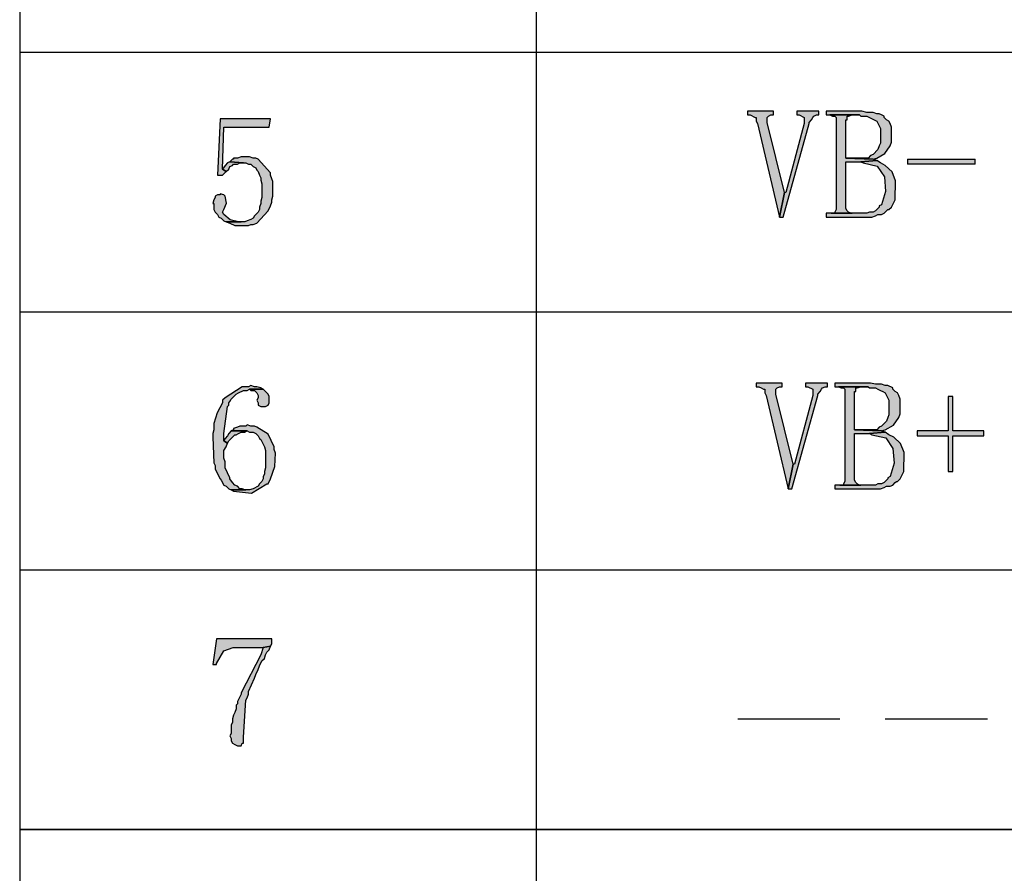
# Model space of a CAD drawing. Header units: millimetres. Extents: x 31236 to 33897, y 9912 to 10933.
# Tile 18 of 47: x 32380 to 32401, y 10104 to 10123. Entities that reach past the tile are written whole.
import ezdxf

# ---------------------------------------------------------------- set-up
doc = ezdxf.new("R2010")
doc.units = ezdxf.units.MM
doc.layers.add('Z_entity', color=7, linetype='Continuous')

msp = doc.modelspace()

# ---------------------------------------------------------------- hatches: boundary and pattern name
at = {"layer": 'Z_entity'}
for points in [[(32385.257, 10120.732), (32384.172, 10120.732), (32384.119, 10119.514), (32384.225, 10119.514), (32384.304, 10119.594), (32384.225, 10119.647), (32384.251, 10120.547), (32385.231, 10120.547)], [(32396.086, 10120.891), (32395.53, 10120.891), (32395.53, 10120.812), (32395.583, 10120.812), (32395.689, 10120.759), (32395.715, 10120.759), (32395.715, 10120.679), (32395.741, 10120.626), (32396.218, 10118.614), (32396.324, 10119.144), (32395.953, 10120.653), (32395.953, 10120.759), (32395.98, 10120.785), (32396.033, 10120.812), (32396.086, 10120.812)], [(32397.065, 10120.891), (32396.589, 10120.891), (32396.589, 10120.812), (32396.642, 10120.812), (32396.748, 10120.759), (32396.748, 10120.626), (32396.35, 10119.144), (32396.324, 10119.144), (32396.218, 10118.614), (32396.297, 10118.614), (32396.853, 10120.626), (32396.853, 10120.653), (32396.906, 10120.706), (32396.933, 10120.759), (32396.959, 10120.785), (32397.012, 10120.812), (32397.065, 10120.812)], [(32397.992, 10120.891), (32397.224, 10120.891), (32397.224, 10120.812), (32397.939, 10120.812), (32397.965, 10120.785), (32398.098, 10120.785), (32398.31, 10120.679), (32398.389, 10120.52), (32398.389, 10120.203), (32398.362, 10120.15), (32398.336, 10120.07), (32398.23, 10119.964), (32398.177, 10119.938), (32398.124, 10119.885), (32397.648, 10119.885), (32398.23, 10119.859), (32398.31, 10119.885), (32398.488, 10119.981), (32398.601, 10120.15), (32398.627, 10120.229), (32398.627, 10120.547), (32398.601, 10120.626), (32398.574, 10120.679), (32398.521, 10120.706), (32398.468, 10120.759), (32398.468, 10120.785), (32398.415, 10120.812), (32398.362, 10120.838), (32398.31, 10120.838), (32398.23, 10120.865), (32398.098, 10120.865)], [(32397.303, 10120.812), (32397.356, 10120.785), (32397.409, 10120.785), (32397.436, 10120.759), (32397.436, 10118.773), (32397.409, 10118.72), (32397.409, 10118.694), (32397.33, 10118.694), (32397.78, 10118.694), (32397.754, 10118.694), (32397.701, 10118.72), (32397.674, 10118.747), (32397.648, 10118.8), (32397.648, 10119.806), (32397.965, 10119.806), (32398.31, 10119.832), (32398.23, 10119.859), (32397.648, 10119.885), (32397.648, 10120.706), (32397.674, 10120.706), (32397.674, 10120.785), (32397.701, 10120.785), (32397.78, 10120.812), (32397.939, 10120.812)], [(32384.728, 10119.912), (32384.622, 10119.912), (32384.543, 10119.885), (32384.463, 10119.885), (32384.463, 10119.859), (32384.437, 10119.859), (32384.384, 10119.806), (32384.675, 10119.779), (32384.728, 10119.779), (32384.781, 10119.753), (32384.834, 10119.753), (32384.887, 10119.7), (32384.94, 10119.673), (32384.966, 10119.62), (32384.993, 10119.594), (32385.019, 10119.514), (32385.046, 10119.461), (32385.046, 10119.408), (32385.072, 10119.329), (32385.072, 10119.038), (32385.046, 10118.958), (32385.046, 10118.905), (32385.019, 10118.826), (32385.019, 10118.773), (32384.993, 10118.72), (32384.913, 10118.641), (32384.887, 10118.588), (32384.834, 10118.561), (32384.754, 10118.535), (32384.701, 10118.508), (32384.304, 10118.508), (32384.384, 10118.482), (32384.49, 10118.429), (32384.781, 10118.429), (32384.834, 10118.455), (32384.887, 10118.455), (32384.966, 10118.482), (32385.204, 10118.747), (32385.257, 10118.853), (32385.284, 10118.932), (32385.284, 10118.985), (32385.31, 10119.064), (32385.31, 10119.382), (32385.284, 10119.435), (32385.257, 10119.514), (32385.257, 10119.567), (32384.993, 10119.859), (32384.94, 10119.885), (32384.887, 10119.885), (32384.807, 10119.912)], [(32384.384, 10119.806), (32384.331, 10119.779), (32384.278, 10119.726), (32384.225, 10119.647), (32384.304, 10119.594), (32384.357, 10119.647), (32384.384, 10119.7), (32384.437, 10119.726), (32384.463, 10119.753), (32384.543, 10119.753), (32384.595, 10119.779), (32384.675, 10119.779)], [(32398.31, 10119.832), (32397.965, 10119.806), (32398.018, 10119.779), (32398.318, 10119.713), (32398.474, 10119.477), (32398.501, 10119.167), (32398.415, 10118.879), (32398.362, 10118.853), (32398.362, 10118.826), (32398.283, 10118.747), (32398.23, 10118.72), (32398.151, 10118.72), (32398.098, 10118.694), (32397.224, 10118.694), (32397.224, 10118.614), (32398.204, 10118.614), (32398.283, 10118.641), (32398.336, 10118.667), (32398.415, 10118.667), (32398.468, 10118.694), (32398.548, 10118.773), (32398.574, 10118.773), (32398.627, 10118.826), (32398.707, 10118.985), (32398.717, 10119.397), (32398.639, 10119.59), (32398.495, 10119.726), (32398.442, 10119.753), (32398.389, 10119.779)], [(32400.428, 10119.753), (32400.428, 10119.859), (32398.971, 10119.859), (32398.971, 10119.753)], [(32384.172, 10119.117), (32384.172, 10119.091), (32384.119, 10119.091), (32384.066, 10119.064), (32384.066, 10119.038), (32384.04, 10118.985), (32384.013, 10118.905), (32384.04, 10118.905), (32384.04, 10118.773), (32384.066, 10118.72), (32384.119, 10118.667), (32384.145, 10118.614), (32384.198, 10118.588), (32384.251, 10118.535), (32384.304, 10118.508), (32384.622, 10118.508), (32384.569, 10118.508), (32384.387, 10118.554), (32384.251, 10118.667), (32384.225, 10118.72), (32384.251, 10118.773), (32384.308, 10118.915), (32384.278, 10119.064), (32384.251, 10119.091)], [(32396.271, 10115.04), (32395.715, 10115.04), (32395.715, 10114.961), (32395.768, 10114.961), (32395.821, 10114.934), (32395.874, 10114.908), (32395.9, 10114.908), (32395.9, 10114.828), (32395.927, 10114.775), (32396.403, 10112.763), (32396.509, 10113.293), (32396.139, 10114.802), (32396.139, 10114.908), (32396.165, 10114.934), (32396.218, 10114.961), (32396.271, 10114.961)], [(32397.251, 10115.04), (32396.774, 10115.04), (32396.774, 10114.961), (32396.827, 10114.961), (32396.933, 10114.908), (32396.933, 10114.775), (32396.536, 10113.293), (32396.509, 10113.293), (32396.403, 10112.763), (32396.483, 10112.763), (32397.039, 10114.775), (32397.039, 10114.802), (32397.092, 10114.855), (32397.118, 10114.908), (32397.145, 10114.934), (32397.198, 10114.961), (32397.251, 10114.961)], [(32398.177, 10115.04), (32397.409, 10115.04), (32397.409, 10114.961), (32398.124, 10114.961), (32398.151, 10114.934), (32398.283, 10114.934), (32398.336, 10114.908), (32398.389, 10114.881), (32398.442, 10114.855), (32398.495, 10114.828), (32398.574, 10114.669), (32398.574, 10114.352), (32398.548, 10114.299), (32398.521, 10114.219), (32398.442, 10114.14), (32398.415, 10114.113), (32398.362, 10114.087), (32398.31, 10114.034), (32397.833, 10114.034), (32398.415, 10114.008), (32398.495, 10114.034), (32398.674, 10114.13), (32398.786, 10114.299), (32398.813, 10114.378), (32398.813, 10114.696), (32398.786, 10114.775), (32398.76, 10114.828), (32398.707, 10114.855), (32398.654, 10114.908), (32398.654, 10114.934), (32398.548, 10114.987), (32398.495, 10114.987), (32398.415, 10115.014), (32398.283, 10115.014)], [(32384.834, 10114.987), (32384.781, 10114.961), (32384.648, 10114.961), (32384.278, 10114.722), (32384.225, 10114.669), (32384.225, 10114.617), (32384.111, 10114.396), (32384.04, 10114.166), (32384.04, 10114.034), (32384.013, 10113.955), (32384.013, 10113.875), (32384.04, 10113.319), (32384.066, 10113.266), (32384.066, 10113.187), (32384.172, 10112.975), (32384.198, 10112.949), (32384.251, 10112.843), (32384.304, 10112.816), (32384.357, 10112.763), (32384.41, 10112.737), (32384.728, 10112.737), (32384.701, 10112.737), (32384.648, 10112.763), (32384.595, 10112.763), (32384.543, 10112.816), (32384.49, 10112.843), (32384.437, 10112.896), (32384.384, 10112.975), (32384.384, 10113.002), (32384.278, 10113.213), (32384.278, 10113.346), (32384.251, 10113.425), (32384.251, 10113.584), (32384.304, 10113.663), (32384.331, 10113.743), (32384.251, 10113.796), (32384.251, 10113.955), (32384.331, 10114.537), (32384.357, 10114.564), (32384.357, 10114.617), (32384.384, 10114.643), (32384.41, 10114.696), (32384.516, 10114.802), (32384.569, 10114.828), (32384.675, 10114.881), (32384.754, 10114.881), (32384.807, 10114.908), (32385.099, 10114.908), (32385.046, 10114.934), (32384.966, 10114.961), (32384.913, 10114.961)], [(32385.099, 10114.908), (32384.807, 10114.908), (32384.834, 10114.881), (32384.913, 10114.881), (32384.966, 10114.828), (32384.993, 10114.775), (32384.993, 10114.722), (32384.966, 10114.669), (32384.993, 10114.617), (32384.993, 10114.564), (32385.046, 10114.537), (32385.151, 10114.537), (32385.204, 10114.564), (32385.231, 10114.617), (32385.231, 10114.749), (32385.204, 10114.802), (32385.125, 10114.881)], [(32397.489, 10114.961), (32397.542, 10114.934), (32397.595, 10114.934), (32397.621, 10114.908), (32397.621, 10112.922), (32397.595, 10112.869), (32397.595, 10112.843), (32397.515, 10112.843), (32397.965, 10112.843), (32397.939, 10112.843), (32397.886, 10112.869), (32397.859, 10112.896), (32397.833, 10112.949), (32397.833, 10113.955), (32398.151, 10113.955), (32398.495, 10113.981), (32398.415, 10114.008), (32397.833, 10114.034), (32397.833, 10114.855), (32397.859, 10114.855), (32397.859, 10114.934), (32397.886, 10114.934), (32397.965, 10114.961), (32398.124, 10114.961)], [(32399.951, 10114.749), (32399.845, 10114.749), (32399.845, 10114.008), (32399.183, 10114.008), (32399.183, 10113.902), (32399.845, 10113.902), (32399.845, 10113.134), (32399.951, 10113.134), (32399.951, 10113.902), (32400.613, 10113.902), (32400.613, 10114.008), (32399.951, 10114.008)], [(32384.41, 10114.008), (32384.357, 10113.955), (32384.331, 10113.902), (32384.278, 10113.849), (32384.251, 10113.796), (32384.331, 10113.743), (32384.357, 10113.796), (32384.49, 10113.928), (32384.516, 10113.928), (32384.569, 10113.955), (32384.622, 10113.981), (32384.701, 10113.981), (32384.754, 10114.008)], [(32384.754, 10114.14), (32384.728, 10114.113), (32384.595, 10114.113), (32384.543, 10114.087), (32384.463, 10114.061), (32384.463, 10114.034), (32384.41, 10114.008), (32384.754, 10114.008), (32384.807, 10113.981), (32384.887, 10113.981), (32384.94, 10113.955), (32384.993, 10113.902), (32385.019, 10113.849), (32385.046, 10113.822), (32385.125, 10113.663), (32385.151, 10113.584), (32385.151, 10113.213), (32385.125, 10113.134), (32385.125, 10113.081), (32385.099, 10113.028), (32385.099, 10112.975), (32385.072, 10112.922), (32385.046, 10112.896), (32385.019, 10112.869), (32384.993, 10112.816), (32384.887, 10112.763), (32384.807, 10112.737), (32384.41, 10112.737), (32384.463, 10112.71), (32384.846, 10112.668), (32385.178, 10112.869), (32385.204, 10112.869), (32385.257, 10112.975), (32385.352, 10113.243), (32385.363, 10113.531), (32385.337, 10113.61), (32385.337, 10113.663), (32385.209, 10113.941), (32384.966, 10114.087), (32384.913, 10114.113), (32384.834, 10114.113)], [(32398.495, 10113.981), (32398.151, 10113.955), (32398.204, 10113.928), (32398.504, 10113.862), (32398.659, 10113.627), (32398.686, 10113.316), (32398.601, 10113.028), (32398.548, 10113.002), (32398.548, 10112.975), (32398.468, 10112.896), (32398.415, 10112.869), (32398.336, 10112.869), (32398.283, 10112.843), (32397.409, 10112.843), (32397.409, 10112.763), (32398.389, 10112.763), (32398.468, 10112.79), (32398.521, 10112.816), (32398.601, 10112.816), (32398.654, 10112.843), (32398.707, 10112.896), (32398.733, 10112.922), (32398.76, 10112.922), (32398.813, 10112.975), (32398.892, 10113.134), (32398.902, 10113.546), (32398.824, 10113.739), (32398.68, 10113.875), (32398.574, 10113.928)], [(32385.284, 10109.533), (32384.092, 10109.533), (32384.013, 10108.977), (32384.092, 10108.977), (32384.092, 10109.004), (32384.254, 10109.271), (32384.454, 10109.345), (32385.099, 10109.348), (32385.257, 10109.374), (32385.284, 10109.427)], [(32385.257, 10109.374), (32385.099, 10109.348), (32385.046, 10109.189), (32384.622, 10108.368), (32384.622, 10108.342), (32384.543, 10108.183), (32384.543, 10108.13), (32384.516, 10108.104), (32384.516, 10108.024), (32384.49, 10107.945), (32384.463, 10107.892), (32384.437, 10107.812), (32384.437, 10107.733), (32384.41, 10107.68), (32384.41, 10107.495), (32384.384, 10107.442), (32384.41, 10107.389), (32384.41, 10107.336), (32384.437, 10107.283), (32384.49, 10107.256), (32384.543, 10107.23), (32384.622, 10107.23), (32384.648, 10107.283), (32384.675, 10107.283), (32384.675, 10107.415), (32384.728, 10108.21), (32384.754, 10108.263), (32384.781, 10108.342), (32384.781, 10108.395), (32384.913, 10108.686), (32384.94, 10108.766), (32384.993, 10108.871), (32385.019, 10108.951), (32385.072, 10109.057), (32385.125, 10109.11), (32385.151, 10109.189), (32385.178, 10109.242), (32385.231, 10109.295)]]:
    msp.add_hatch(color=7, dxfattribs=at).paths.add_polyline_path(points)

# ---------------------------------------------------------------- linework, layer by layer
at = {"layer": 'Z_entity', "color": 7}
for p, q in [((32379.856, 10153.164), (32379.856, 10085.123)), ((32390.976, 10153.164), (32390.976, 10085.123)), ((32379.856, 10122.162), (32415.174, 10122.162)), ((32384.172, 10120.732), (32384.119, 10119.514)), ((32385.257, 10120.732), (32384.172, 10120.732)), ((32385.231, 10120.547), (32385.257, 10120.732)), ((32396.086, 10120.891), (32395.53, 10120.891)), ((32395.53, 10120.891), (32395.53, 10120.812)), ((32395.53, 10120.812), (32395.583, 10120.812)), ((32395.583, 10120.812), (32395.689, 10120.759)), ((32395.689, 10120.759), (32395.715, 10120.759)), ((32395.715, 10120.759), (32395.715, 10120.679)), ((32395.953, 10120.759), (32395.98, 10120.785)), ((32395.953, 10120.653), (32395.953, 10120.759)), ((32395.98, 10120.785), (32396.033, 10120.812)), ((32396.033, 10120.812), (32396.086, 10120.812)), ((32396.086, 10120.812), (32396.086, 10120.891)), ((32397.065, 10120.891), (32396.589, 10120.891)), ((32396.589, 10120.891), (32396.589, 10120.812)), ((32396.589, 10120.812), (32396.642, 10120.812)), ((32396.642, 10120.812), (32396.748, 10120.759)), ((32396.748, 10120.759), (32396.748, 10120.626)), ((32396.906, 10120.706), (32396.933, 10120.759)), ((32396.933, 10120.759), (32396.959, 10120.785)), ((32396.959, 10120.785), (32397.012, 10120.812)), ((32397.012, 10120.812), (32397.065, 10120.812)), ((32397.065, 10120.812), (32397.065, 10120.891)), ((32397.992, 10120.891), (32397.224, 10120.891)), ((32397.224, 10120.891), (32397.224, 10120.812)), ((32397.224, 10120.812), (32397.939, 10120.812)), ((32397.303, 10120.812), (32397.356, 10120.785)), ((32397.939, 10120.812), (32397.303, 10120.812)), ((32397.356, 10120.785), (32397.409, 10120.785)), ((32397.409, 10120.785), (32397.436, 10120.759)), ((32397.436, 10120.759), (32397.436, 10118.773)), ((32397.674, 10120.706), (32397.674, 10120.785)), ((32397.674, 10120.785), (32397.701, 10120.785)), ((32397.701, 10120.785), (32397.78, 10120.812)), ((32397.78, 10120.812), (32397.939, 10120.812)), ((32397.939, 10120.812), (32397.965, 10120.785)), ((32397.965, 10120.785), (32398.098, 10120.785)), ((32398.098, 10120.865), (32397.992, 10120.891)), ((32398.23, 10120.865), (32398.098, 10120.865)), ((32398.098, 10120.785), (32398.31, 10120.679)), ((32398.31, 10120.838), (32398.23, 10120.865)), ((32398.362, 10120.838), (32398.31, 10120.838)), ((32398.415, 10120.812), (32398.362, 10120.838)), ((32398.468, 10120.785), (32398.415, 10120.812)), ((32398.468, 10120.759), (32398.468, 10120.785)), ((32398.521, 10120.706), (32398.468, 10120.759)), ((32384.225, 10119.647), (32384.251, 10120.547)), ((32384.251, 10120.547), (32385.231, 10120.547)), ((32395.715, 10120.679), (32395.741, 10120.626)), ((32395.741, 10120.626), (32396.218, 10118.614)), ((32396.324, 10119.144), (32395.953, 10120.653)), ((32396.297, 10118.614), (32396.853, 10120.626)), ((32396.748, 10120.626), (32396.35, 10119.144)), ((32396.853, 10120.653), (32396.906, 10120.706)), ((32396.853, 10120.626), (32396.853, 10120.653)), ((32397.648, 10119.885), (32397.648, 10120.706)), ((32397.648, 10120.706), (32397.674, 10120.706)), ((32398.31, 10120.679), (32398.389, 10120.52)), ((32398.389, 10120.52), (32398.389, 10120.203)), ((32398.574, 10120.679), (32398.521, 10120.706)), ((32398.601, 10120.626), (32398.574, 10120.679)), ((32398.627, 10120.547), (32398.601, 10120.626)), ((32398.627, 10120.229), (32398.627, 10120.547)), ((32398.362, 10120.15), (32398.336, 10120.07)), ((32398.389, 10120.203), (32398.362, 10120.15)), ((32398.488, 10119.981), (32398.601, 10120.15)), ((32398.601, 10120.15), (32398.627, 10120.229)), ((32384.543, 10119.885), (32384.463, 10119.885)), ((32384.463, 10119.885), (32384.463, 10119.859)), ((32384.622, 10119.912), (32384.543, 10119.885)), ((32384.728, 10119.912), (32384.622, 10119.912)), ((32384.807, 10119.912), (32384.728, 10119.912)), ((32384.887, 10119.885), (32384.807, 10119.912)), ((32384.94, 10119.885), (32384.887, 10119.885)), ((32384.993, 10119.859), (32384.94, 10119.885)), ((32398.124, 10119.885), (32397.648, 10119.885)), ((32397.648, 10119.885), (32398.23, 10119.859)), ((32398.23, 10119.859), (32397.648, 10119.885)), ((32398.177, 10119.938), (32398.124, 10119.885)), ((32398.23, 10119.964), (32398.177, 10119.938)), ((32398.336, 10120.07), (32398.23, 10119.964)), ((32398.23, 10119.859), (32398.31, 10119.885)), ((32398.31, 10119.885), (32398.488, 10119.981)), ((32384.278, 10119.726), (32384.225, 10119.647)), ((32384.331, 10119.779), (32384.278, 10119.726)), ((32384.384, 10119.806), (32384.331, 10119.779)), ((32384.357, 10119.647), (32384.384, 10119.7)), ((32384.437, 10119.859), (32384.384, 10119.806)), ((32384.384, 10119.806), (32384.675, 10119.779)), ((32384.675, 10119.779), (32384.384, 10119.806)), ((32384.384, 10119.7), (32384.437, 10119.726)), ((32384.463, 10119.859), (32384.437, 10119.859)), ((32384.437, 10119.726), (32384.463, 10119.753)), ((32384.463, 10119.753), (32384.543, 10119.753)), ((32384.543, 10119.753), (32384.595, 10119.779)), ((32384.595, 10119.779), (32384.675, 10119.779)), ((32384.675, 10119.779), (32384.728, 10119.779)), ((32384.728, 10119.779), (32384.781, 10119.753)), ((32384.781, 10119.753), (32384.834, 10119.753)), ((32384.834, 10119.753), (32384.887, 10119.7)), ((32384.887, 10119.7), (32384.94, 10119.673)), ((32384.94, 10119.673), (32384.966, 10119.62)), ((32385.257, 10119.567), (32384.993, 10119.859)), ((32397.648, 10118.8), (32397.648, 10119.806)), ((32397.648, 10119.806), (32397.965, 10119.806)), ((32397.965, 10119.806), (32398.31, 10119.832)), ((32398.31, 10119.832), (32397.965, 10119.806)), ((32397.965, 10119.806), (32398.018, 10119.779)), ((32398.018, 10119.779), (32398.318, 10119.713)), ((32398.31, 10119.832), (32398.23, 10119.859)), ((32398.389, 10119.779), (32398.31, 10119.832)), ((32398.318, 10119.713), (32398.474, 10119.477)), ((32398.442, 10119.753), (32398.389, 10119.779)), ((32398.495, 10119.726), (32398.442, 10119.753)), ((32398.639, 10119.59), (32398.495, 10119.726)), ((32398.971, 10119.859), (32400.428, 10119.859)), ((32398.971, 10119.859), (32398.971, 10119.753)), ((32400.428, 10119.753), (32398.971, 10119.753)), ((32400.428, 10119.753), (32400.428, 10119.859)), ((32384.119, 10119.514), (32384.225, 10119.514)), ((32384.304, 10119.594), (32384.225, 10119.647)), ((32384.225, 10119.647), (32384.304, 10119.594)), ((32384.225, 10119.514), (32384.304, 10119.594)), ((32384.304, 10119.594), (32384.357, 10119.647)), ((32384.966, 10119.62), (32384.993, 10119.594)), ((32384.993, 10119.594), (32385.019, 10119.514)), ((32385.019, 10119.514), (32385.046, 10119.461)), ((32385.046, 10119.461), (32385.046, 10119.408)), ((32385.257, 10119.514), (32385.257, 10119.567)), ((32385.284, 10119.435), (32385.257, 10119.514)), ((32398.474, 10119.477), (32398.501, 10119.167)), ((32398.717, 10119.397), (32398.639, 10119.59)), ((32385.046, 10119.408), (32385.072, 10119.329)), ((32385.072, 10119.329), (32385.072, 10119.038)), ((32385.31, 10119.382), (32385.284, 10119.435)), ((32385.31, 10119.064), (32385.31, 10119.382)), ((32398.707, 10118.985), (32398.717, 10119.397)), ((32384.066, 10119.038), (32384.04, 10118.985)), ((32384.119, 10119.091), (32384.066, 10119.064)), ((32384.066, 10119.064), (32384.066, 10119.038)), ((32384.172, 10119.091), (32384.119, 10119.091)), ((32384.172, 10119.117), (32384.172, 10119.091)), ((32384.251, 10119.091), (32384.172, 10119.117)), ((32384.278, 10119.064), (32384.251, 10119.091)), ((32384.308, 10118.915), (32384.278, 10119.064)), ((32385.072, 10119.038), (32385.046, 10118.958)), ((32385.284, 10118.985), (32385.31, 10119.064)), ((32396.324, 10119.144), (32396.218, 10118.614)), ((32396.218, 10118.614), (32396.324, 10119.144)), ((32396.35, 10119.144), (32396.324, 10119.144)), ((32398.501, 10119.167), (32398.415, 10118.879)), ((32384.04, 10118.985), (32384.013, 10118.905)), ((32384.013, 10118.905), (32384.04, 10118.905)), ((32384.04, 10118.905), (32384.04, 10118.773)), ((32384.251, 10118.773), (32384.308, 10118.915)), ((32385.046, 10118.905), (32385.019, 10118.826)), ((32385.019, 10118.826), (32385.019, 10118.773)), ((32385.046, 10118.958), (32385.046, 10118.905)), ((32385.204, 10118.747), (32385.257, 10118.853)), ((32385.257, 10118.853), (32385.284, 10118.932)), ((32385.284, 10118.932), (32385.284, 10118.985)), ((32398.362, 10118.826), (32398.283, 10118.747)), ((32398.415, 10118.879), (32398.362, 10118.853)), ((32398.362, 10118.853), (32398.362, 10118.826)), ((32398.574, 10118.773), (32398.627, 10118.826)), ((32398.627, 10118.826), (32398.707, 10118.985)), ((32384.04, 10118.773), (32384.066, 10118.72)), ((32384.066, 10118.72), (32384.119, 10118.667)), ((32384.119, 10118.667), (32384.145, 10118.614)), ((32384.145, 10118.614), (32384.198, 10118.588)), ((32384.225, 10118.72), (32384.251, 10118.773)), ((32384.251, 10118.667), (32384.225, 10118.72)), ((32384.387, 10118.554), (32384.251, 10118.667)), ((32384.913, 10118.641), (32384.887, 10118.588)), ((32384.993, 10118.72), (32384.913, 10118.641)), ((32384.966, 10118.482), (32385.204, 10118.747)), ((32385.019, 10118.773), (32384.993, 10118.72)), ((32396.218, 10118.614), (32396.297, 10118.614)), ((32398.098, 10118.694), (32397.224, 10118.694)), ((32397.224, 10118.694), (32397.224, 10118.614)), ((32397.224, 10118.614), (32398.204, 10118.614)), ((32397.409, 10118.694), (32397.33, 10118.694)), ((32397.33, 10118.694), (32397.78, 10118.694)), ((32397.436, 10118.773), (32397.409, 10118.72)), ((32397.409, 10118.72), (32397.409, 10118.694)), ((32397.674, 10118.747), (32397.648, 10118.8)), ((32397.701, 10118.72), (32397.674, 10118.747)), ((32397.754, 10118.694), (32397.701, 10118.72)), ((32397.78, 10118.694), (32397.754, 10118.694)), ((32398.151, 10118.72), (32398.098, 10118.694)), ((32398.23, 10118.72), (32398.151, 10118.72)), ((32398.204, 10118.614), (32398.283, 10118.641)), ((32398.283, 10118.747), (32398.23, 10118.72)), ((32398.283, 10118.641), (32398.336, 10118.667)), ((32398.336, 10118.667), (32398.415, 10118.667)), ((32398.415, 10118.667), (32398.468, 10118.694)), ((32398.468, 10118.694), (32398.548, 10118.773)), ((32398.548, 10118.773), (32398.574, 10118.773)), ((32384.198, 10118.588), (32384.251, 10118.535)), ((32384.251, 10118.535), (32384.304, 10118.508)), ((32384.701, 10118.508), (32384.304, 10118.508)), ((32384.304, 10118.508), (32384.384, 10118.482)), ((32384.304, 10118.508), (32384.622, 10118.508)), ((32384.384, 10118.482), (32384.49, 10118.429)), ((32384.569, 10118.508), (32384.387, 10118.554)), ((32384.49, 10118.429), (32384.781, 10118.429)), ((32384.622, 10118.508), (32384.569, 10118.508)), ((32384.754, 10118.535), (32384.701, 10118.508)), ((32384.834, 10118.561), (32384.754, 10118.535)), ((32384.781, 10118.429), (32384.834, 10118.455)), ((32384.887, 10118.588), (32384.834, 10118.561)), ((32384.834, 10118.455), (32384.887, 10118.455)), ((32384.887, 10118.455), (32384.966, 10118.482)), ((32379.856, 10116.576), (32415.174, 10116.576)), ((32396.271, 10115.04), (32395.715, 10115.04)), ((32395.715, 10115.04), (32395.715, 10114.961)), ((32396.271, 10114.961), (32396.271, 10115.04)), ((32397.251, 10115.04), (32396.774, 10115.04)), ((32396.774, 10115.04), (32396.774, 10114.961)), ((32397.251, 10114.961), (32397.251, 10115.04)), ((32398.177, 10115.04), (32397.409, 10115.04)), ((32397.409, 10115.04), (32397.409, 10114.961)), ((32398.283, 10115.014), (32398.177, 10115.04)), ((32398.415, 10115.014), (32398.283, 10115.014)), ((32398.495, 10114.987), (32398.415, 10115.014)), ((32384.648, 10114.961), (32384.278, 10114.722)), ((32384.41, 10114.696), (32384.516, 10114.802)), ((32384.516, 10114.802), (32384.569, 10114.828)), ((32384.569, 10114.828), (32384.675, 10114.881)), ((32384.781, 10114.961), (32384.648, 10114.961)), ((32384.675, 10114.881), (32384.754, 10114.881)), ((32384.754, 10114.881), (32384.807, 10114.908)), ((32384.834, 10114.987), (32384.781, 10114.961)), ((32384.807, 10114.908), (32385.099, 10114.908)), ((32385.099, 10114.908), (32384.807, 10114.908)), ((32384.807, 10114.908), (32384.834, 10114.881)), ((32384.913, 10114.961), (32384.834, 10114.987)), ((32384.834, 10114.881), (32384.913, 10114.881)), ((32384.966, 10114.961), (32384.913, 10114.961)), ((32384.913, 10114.881), (32384.966, 10114.828)), ((32385.046, 10114.934), (32384.966, 10114.961)), ((32384.966, 10114.828), (32384.993, 10114.775)), ((32385.099, 10114.908), (32385.046, 10114.934)), ((32385.125, 10114.881), (32385.099, 10114.908)), ((32385.204, 10114.802), (32385.125, 10114.881)), ((32385.231, 10114.749), (32385.204, 10114.802)), ((32395.715, 10114.961), (32395.768, 10114.961)), ((32395.768, 10114.961), (32395.821, 10114.934)), ((32395.821, 10114.934), (32395.874, 10114.908)), ((32395.874, 10114.908), (32395.9, 10114.908)), ((32395.9, 10114.908), (32395.9, 10114.828)), ((32395.9, 10114.828), (32395.927, 10114.775)), ((32396.139, 10114.908), (32396.165, 10114.934)), ((32396.139, 10114.802), (32396.139, 10114.908)), ((32396.509, 10113.293), (32396.139, 10114.802)), ((32396.165, 10114.934), (32396.218, 10114.961)), ((32396.218, 10114.961), (32396.271, 10114.961)), ((32396.774, 10114.961), (32396.827, 10114.961)), ((32396.827, 10114.961), (32396.933, 10114.908)), ((32396.933, 10114.908), (32396.933, 10114.775)), ((32397.039, 10114.802), (32397.092, 10114.855)), ((32397.039, 10114.775), (32397.039, 10114.802)), ((32397.092, 10114.855), (32397.118, 10114.908)), ((32397.118, 10114.908), (32397.145, 10114.934)), ((32397.145, 10114.934), (32397.198, 10114.961)), ((32397.198, 10114.961), (32397.251, 10114.961)), ((32397.409, 10114.961), (32398.124, 10114.961)), ((32397.489, 10114.961), (32397.542, 10114.934)), ((32398.124, 10114.961), (32397.489, 10114.961)), ((32397.542, 10114.934), (32397.595, 10114.934)), ((32397.595, 10114.934), (32397.621, 10114.908)), ((32397.621, 10114.908), (32397.621, 10112.922)), ((32397.833, 10114.034), (32397.833, 10114.855)), ((32397.833, 10114.855), (32397.859, 10114.855)), ((32397.859, 10114.855), (32397.859, 10114.934)), ((32397.859, 10114.934), (32397.886, 10114.934)), ((32397.886, 10114.934), (32397.965, 10114.961)), ((32397.965, 10114.961), (32398.124, 10114.961)), ((32398.124, 10114.961), (32398.151, 10114.934)), ((32398.151, 10114.934), (32398.283, 10114.934)), ((32398.283, 10114.934), (32398.336, 10114.908)), ((32398.336, 10114.908), (32398.389, 10114.881)), ((32398.389, 10114.881), (32398.442, 10114.855)), ((32398.442, 10114.855), (32398.495, 10114.828)), ((32398.548, 10114.987), (32398.495, 10114.987)), ((32398.495, 10114.828), (32398.574, 10114.669)), ((32398.654, 10114.934), (32398.548, 10114.987)), ((32398.654, 10114.908), (32398.654, 10114.934)), ((32398.707, 10114.855), (32398.654, 10114.908)), ((32398.76, 10114.828), (32398.707, 10114.855)), ((32398.786, 10114.775), (32398.76, 10114.828)), ((32384.225, 10114.617), (32384.111, 10114.396)), ((32384.278, 10114.722), (32384.225, 10114.669)), ((32384.225, 10114.669), (32384.225, 10114.617)), ((32384.357, 10114.617), (32384.384, 10114.643)), ((32384.357, 10114.564), (32384.357, 10114.617)), ((32384.384, 10114.643), (32384.41, 10114.696)), ((32384.993, 10114.722), (32384.966, 10114.669)), ((32384.966, 10114.669), (32384.993, 10114.617)), ((32384.993, 10114.775), (32384.993, 10114.722)), ((32384.993, 10114.617), (32384.993, 10114.564)), ((32385.204, 10114.564), (32385.231, 10114.617)), ((32385.231, 10114.617), (32385.231, 10114.749)), ((32395.927, 10114.775), (32396.403, 10112.763)), ((32396.483, 10112.763), (32397.039, 10114.775)), ((32396.933, 10114.775), (32396.536, 10113.293)), ((32398.574, 10114.669), (32398.574, 10114.352)), ((32398.813, 10114.696), (32398.786, 10114.775)), ((32398.813, 10114.378), (32398.813, 10114.696)), ((32399.951, 10114.749), (32399.845, 10114.749)), ((32399.845, 10114.749), (32399.845, 10114.008)), ((32399.951, 10114.008), (32399.951, 10114.749)), ((32384.111, 10114.396), (32384.04, 10114.166)), ((32384.251, 10113.955), (32384.331, 10114.537)), ((32384.331, 10114.537), (32384.357, 10114.564)), ((32384.993, 10114.564), (32385.046, 10114.537)), ((32385.046, 10114.537), (32385.151, 10114.537)), ((32385.151, 10114.537), (32385.204, 10114.564)), ((32398.786, 10114.299), (32398.813, 10114.378)), ((32384.04, 10114.166), (32384.04, 10114.034)), ((32398.521, 10114.219), (32398.442, 10114.14)), ((32398.548, 10114.299), (32398.521, 10114.219)), ((32398.574, 10114.352), (32398.548, 10114.299)), ((32398.674, 10114.13), (32398.786, 10114.299)), ((32384.04, 10114.034), (32384.013, 10113.955)), ((32384.013, 10113.955), (32384.013, 10113.875)), ((32384.251, 10113.796), (32384.251, 10113.955)), ((32384.357, 10113.955), (32384.331, 10113.902)), ((32384.41, 10114.008), (32384.357, 10113.955)), ((32384.463, 10114.034), (32384.41, 10114.008)), ((32384.41, 10114.008), (32384.754, 10114.008)), ((32384.754, 10114.008), (32384.41, 10114.008)), ((32384.543, 10114.087), (32384.463, 10114.061)), ((32384.463, 10114.061), (32384.463, 10114.034)), ((32384.516, 10113.928), (32384.569, 10113.955)), ((32384.595, 10114.113), (32384.543, 10114.087)), ((32384.569, 10113.955), (32384.622, 10113.981)), ((32384.728, 10114.113), (32384.595, 10114.113)), ((32384.622, 10113.981), (32384.701, 10113.981)), ((32384.701, 10113.981), (32384.754, 10114.008)), ((32384.754, 10114.14), (32384.728, 10114.113)), ((32384.834, 10114.113), (32384.754, 10114.14)), ((32384.754, 10114.008), (32384.807, 10113.981)), ((32384.807, 10113.981), (32384.887, 10113.981)), ((32384.913, 10114.113), (32384.834, 10114.113)), ((32384.887, 10113.981), (32384.94, 10113.955)), ((32384.966, 10114.087), (32384.913, 10114.113)), ((32384.94, 10113.955), (32384.993, 10113.902)), ((32385.209, 10113.941), (32384.966, 10114.087)), ((32385.337, 10113.663), (32385.209, 10113.941)), ((32398.31, 10114.034), (32397.833, 10114.034)), ((32397.833, 10114.034), (32398.415, 10114.008)), ((32398.415, 10114.008), (32397.833, 10114.034)), ((32397.833, 10112.949), (32397.833, 10113.955)), ((32397.833, 10113.955), (32398.151, 10113.955)), ((32398.151, 10113.955), (32398.495, 10113.981)), ((32398.495, 10113.981), (32398.151, 10113.955)), ((32398.151, 10113.955), (32398.204, 10113.928)), ((32398.362, 10114.087), (32398.31, 10114.034)), ((32398.415, 10114.113), (32398.362, 10114.087)), ((32398.442, 10114.14), (32398.415, 10114.113)), ((32398.415, 10114.008), (32398.495, 10114.034)), ((32398.495, 10113.981), (32398.415, 10114.008)), ((32398.495, 10114.034), (32398.674, 10114.13)), ((32398.574, 10113.928), (32398.495, 10113.981)), ((32399.845, 10114.008), (32399.183, 10114.008)), ((32399.183, 10114.008), (32399.183, 10113.902)), ((32400.613, 10114.008), (32399.951, 10114.008)), ((32400.613, 10113.902), (32400.613, 10114.008)), ((32384.013, 10113.875), (32384.04, 10113.319)), ((32384.278, 10113.849), (32384.251, 10113.796)), ((32384.331, 10113.743), (32384.251, 10113.796)), ((32384.251, 10113.796), (32384.331, 10113.743)), ((32384.331, 10113.902), (32384.278, 10113.849)), ((32384.304, 10113.663), (32384.331, 10113.743)), ((32384.331, 10113.743), (32384.357, 10113.796)), ((32384.357, 10113.796), (32384.49, 10113.928)), ((32384.49, 10113.928), (32384.516, 10113.928)), ((32384.993, 10113.902), (32385.019, 10113.849)), ((32385.019, 10113.849), (32385.046, 10113.822)), ((32385.046, 10113.822), (32385.125, 10113.663)), ((32398.204, 10113.928), (32398.504, 10113.862)), ((32398.504, 10113.862), (32398.659, 10113.627)), ((32398.68, 10113.875), (32398.574, 10113.928)), ((32398.824, 10113.739), (32398.68, 10113.875)), ((32398.902, 10113.546), (32398.824, 10113.739)), ((32399.183, 10113.902), (32399.845, 10113.902)), ((32399.845, 10113.902), (32399.845, 10113.134)), ((32399.951, 10113.134), (32399.951, 10113.902)), ((32399.951, 10113.902), (32400.613, 10113.902)), ((32384.251, 10113.584), (32384.304, 10113.663)), ((32384.251, 10113.425), (32384.251, 10113.584)), ((32385.125, 10113.663), (32385.151, 10113.584)), ((32385.151, 10113.584), (32385.151, 10113.213)), ((32385.337, 10113.61), (32385.337, 10113.663)), ((32385.363, 10113.531), (32385.337, 10113.61)), ((32385.352, 10113.243), (32385.363, 10113.531)), ((32398.659, 10113.627), (32398.686, 10113.316)), ((32398.892, 10113.134), (32398.902, 10113.546)), ((32384.04, 10113.319), (32384.066, 10113.266)), ((32384.278, 10113.346), (32384.251, 10113.425)), ((32384.278, 10113.213), (32384.278, 10113.346)), ((32398.686, 10113.316), (32398.601, 10113.028)), ((32384.066, 10113.266), (32384.066, 10113.187)), ((32384.066, 10113.187), (32384.172, 10112.975)), ((32384.384, 10113.002), (32384.278, 10113.213)), ((32385.151, 10113.213), (32385.125, 10113.134)), ((32385.125, 10113.134), (32385.125, 10113.081)), ((32385.257, 10112.975), (32385.352, 10113.243)), ((32396.509, 10113.293), (32396.403, 10112.763)), ((32396.403, 10112.763), (32396.509, 10113.293)), ((32396.536, 10113.293), (32396.509, 10113.293)), ((32398.813, 10112.975), (32398.892, 10113.134)), ((32399.845, 10113.134), (32399.951, 10113.134)), ((32384.172, 10112.975), (32384.198, 10112.949)), ((32384.198, 10112.949), (32384.251, 10112.843)), ((32384.384, 10112.975), (32384.384, 10113.002)), ((32384.437, 10112.896), (32384.384, 10112.975)), ((32384.49, 10112.843), (32384.437, 10112.896)), ((32385.046, 10112.896), (32385.019, 10112.869)), ((32385.072, 10112.922), (32385.046, 10112.896)), ((32385.099, 10112.975), (32385.072, 10112.922)), ((32385.125, 10113.081), (32385.099, 10113.028)), ((32385.099, 10113.028), (32385.099, 10112.975)), ((32385.204, 10112.869), (32385.257, 10112.975)), ((32397.621, 10112.922), (32397.595, 10112.869)), ((32397.859, 10112.896), (32397.833, 10112.949)), ((32397.886, 10112.869), (32397.859, 10112.896)), ((32398.468, 10112.896), (32398.415, 10112.869)), ((32398.548, 10112.975), (32398.468, 10112.896)), ((32398.601, 10113.028), (32398.548, 10113.002)), ((32398.548, 10113.002), (32398.548, 10112.975)), ((32398.654, 10112.843), (32398.707, 10112.896)), ((32398.707, 10112.896), (32398.733, 10112.922)), ((32398.733, 10112.922), (32398.76, 10112.922)), ((32398.76, 10112.922), (32398.813, 10112.975)), ((32384.251, 10112.843), (32384.304, 10112.816)), ((32384.304, 10112.816), (32384.357, 10112.763)), ((32384.357, 10112.763), (32384.41, 10112.737)), ((32384.41, 10112.737), (32384.728, 10112.737)), ((32384.807, 10112.737), (32384.41, 10112.737)), ((32384.41, 10112.737), (32384.463, 10112.71)), ((32384.463, 10112.71), (32384.846, 10112.668)), ((32384.543, 10112.816), (32384.49, 10112.843)), ((32384.595, 10112.763), (32384.543, 10112.816)), ((32384.648, 10112.763), (32384.595, 10112.763)), ((32384.701, 10112.737), (32384.648, 10112.763)), ((32384.728, 10112.737), (32384.701, 10112.737)), ((32384.887, 10112.763), (32384.807, 10112.737)), ((32384.846, 10112.668), (32385.178, 10112.869)), ((32384.993, 10112.816), (32384.887, 10112.763)), ((32385.019, 10112.869), (32384.993, 10112.816)), ((32385.178, 10112.869), (32385.204, 10112.869)), ((32396.403, 10112.763), (32396.483, 10112.763)), ((32398.283, 10112.843), (32397.409, 10112.843)), ((32397.409, 10112.843), (32397.409, 10112.763)), ((32397.409, 10112.763), (32398.389, 10112.763)), ((32397.595, 10112.843), (32397.515, 10112.843)), ((32397.515, 10112.843), (32397.965, 10112.843)), ((32397.595, 10112.869), (32397.595, 10112.843)), ((32397.939, 10112.843), (32397.886, 10112.869)), ((32397.965, 10112.843), (32397.939, 10112.843)), ((32398.336, 10112.869), (32398.283, 10112.843)), ((32398.415, 10112.869), (32398.336, 10112.869)), ((32398.389, 10112.763), (32398.468, 10112.79)), ((32398.468, 10112.79), (32398.521, 10112.816)), ((32398.521, 10112.816), (32398.601, 10112.816)), ((32398.601, 10112.816), (32398.654, 10112.843)), ((32379.856, 10111.016), (32415.174, 10111.016)), ((32384.092, 10109.533), (32384.013, 10108.977)), ((32385.284, 10109.533), (32384.092, 10109.533)), ((32385.284, 10109.427), (32385.284, 10109.533)), ((32384.254, 10109.271), (32384.454, 10109.345)), ((32384.454, 10109.345), (32385.099, 10109.348)), ((32385.099, 10109.348), (32385.046, 10109.189)), ((32385.099, 10109.348), (32385.257, 10109.374)), ((32385.257, 10109.374), (32385.099, 10109.348)), ((32385.178, 10109.242), (32385.231, 10109.295)), ((32385.231, 10109.295), (32385.257, 10109.374)), ((32385.257, 10109.374), (32385.284, 10109.427)), ((32384.092, 10109.004), (32384.254, 10109.271)), ((32385.046, 10109.189), (32384.622, 10108.368)), ((32385.072, 10109.057), (32385.125, 10109.11)), ((32385.125, 10109.11), (32385.151, 10109.189)), ((32385.151, 10109.189), (32385.178, 10109.242)), ((32384.013, 10108.977), (32384.092, 10108.977)), ((32384.092, 10108.977), (32384.092, 10109.004)), ((32384.94, 10108.766), (32384.993, 10108.871)), ((32384.993, 10108.871), (32385.019, 10108.951)), ((32385.019, 10108.951), (32385.072, 10109.057)), ((32384.781, 10108.395), (32384.913, 10108.686)), ((32384.913, 10108.686), (32384.94, 10108.766)), ((32384.622, 10108.342), (32384.543, 10108.183)), ((32384.622, 10108.368), (32384.622, 10108.342)), ((32384.728, 10108.21), (32384.754, 10108.263)), ((32384.754, 10108.263), (32384.781, 10108.342)), ((32384.781, 10108.342), (32384.781, 10108.395)), ((32384.516, 10108.024), (32384.49, 10107.945)), ((32384.543, 10108.13), (32384.516, 10108.104)), ((32384.516, 10108.104), (32384.516, 10108.024)), ((32384.543, 10108.183), (32384.543, 10108.13)), ((32384.675, 10107.415), (32384.728, 10108.21)), ((32384.463, 10107.892), (32384.437, 10107.812)), ((32384.437, 10107.812), (32384.437, 10107.733)), ((32384.49, 10107.945), (32384.463, 10107.892)), ((32395.318, 10107.812), (32397.515, 10107.812)), ((32398.495, 10107.812), (32400.692, 10107.812)), ((32384.437, 10107.733), (32384.41, 10107.68)), ((32384.41, 10107.68), (32384.41, 10107.495)), ((32384.41, 10107.495), (32384.384, 10107.442)), ((32384.384, 10107.442), (32384.41, 10107.389)), ((32384.41, 10107.389), (32384.41, 10107.336)), ((32384.675, 10107.283), (32384.675, 10107.415)), ((32384.41, 10107.336), (32384.437, 10107.283)), ((32384.437, 10107.283), (32384.49, 10107.256)), ((32384.49, 10107.256), (32384.543, 10107.23)), ((32384.543, 10107.23), (32384.622, 10107.23)), ((32384.622, 10107.23), (32384.648, 10107.283)), ((32384.648, 10107.283), (32384.675, 10107.283)), ((32379.856, 10105.43), (32415.174, 10105.43)), ((32415.174, 10105.43), (32379.856, 10105.43)), ((32379.856, 10105.43), (32379.856, 10105.43))]:
    msp.add_line(p, q, dxfattribs=at)

doc.saveas('drawing.dxf')
